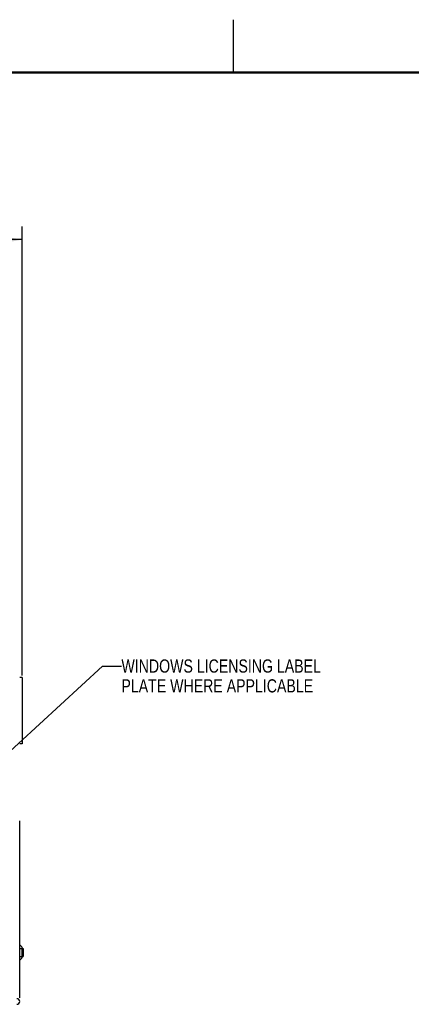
# Model space of a CAD drawing. Header units: inches. Extents: x 0 to 34, y 0 to 22.
# Tile 32 of 42: x 19.2 to 22.9, y 12.7 to 22. Entities that reach past the tile are written whole.
import ezdxf

# ---------------------------------------------------------------- set-up
doc = ezdxf.new("R2010")
doc.units = ezdxf.units.IN
doc.header["$LTSCALE"] = 1.87
doc.header["$MEASUREMENT"] = 0
doc.layers.get('0').update_dxf_attribs({"linetype": 'CONTINUOUS'})
for name, color, linetype in [('02___PRT_ALL_AXES', 7, 'CONTINUOUS'), ('3_ALL_AXES', 7, 'CONTINUOUS'), ('DETAIL', 7, 'CONTINUOUS'), ('DIMENSIONS', 7, 'CONTINUOUS')]:
    doc.layers.add(name, color=color, linetype=linetype)
doc.styles.get("Standard").update_dxf_attribs({"font": 'txt', "width": 0.8})
doc.dimstyles.new('DIMSTYLE_5', dxfattribs={"dimtxt": 0.125, "dimasz": 0.18, "dimexe": 0.125, "dimexo": 0.0625, "dimgap": 0.0625, "dimtad": 0, "dimtih": 1, "dimtoh": 1, "dimlfac": 2, "dimzin": 4, "dimdsep": 46, "dimtxsty": 'STANDARD', "dimblk": '_FILLED', "dimblk1": '_FILLED', "dimblk2": '_FILLED', "dimcen": 0.09, "dimazin": 1, "dimtp": 0.01, "dimtm": 0.01, "dimtfac": 1, "dimtofl": 0, "dimtmove": 0, "dimatfit": 3, "dimldrblk": '_FILLED', "dimfxl": 1, "dimtolj": 1, "dimtzin": 4, "dimarcsym": 0})
doc.dimstyles.get("Standard").update_dxf_attribs({"dimtxt": 0.125, "dimasz": 0.18, "dimexe": 0.125, "dimexo": 0.0625, "dimgap": 0.09, "dimtad": 0, "dimtih": 1, "dimtoh": 1, "dimzin": 4, "dimdsep": 46, "dimtxsty": 'STANDARD', "dimblk": '_FILLED', "dimblk1": '_FILLED', "dimblk2": '_FILLED', "dimcen": 0.09, "dimazin": 1, "dimtol": 1, "dimtp": 0.02, "dimtm": 0.02, "dimtfac": 1, "dimtofl": 0, "dimtmove": 0, "dimatfit": 3, "dimldrblk": '_FILLED', "dimfxl": 1, "dimtolj": 1, "dimtzin": 4, "dimarcsym": 0})

# ---------------------------------------------------------------- blocks, each defined once
blk = doc.blocks.new('_FILLED')
at = {"color": 0, "linetype": 'BYBLOCK'}
blk.add_solid([(0, 0), (-1, 0.174), (-1, -0.174)], dxfattribs=at)
blk = doc.blocks.new('*D24')
at = {"layer": 'DIMENSIONS', "color": 2, "linetype": 'CONTINUOUS'}
for p, q in [((15.0266, 15.9525), (15.0266, 20.0438)), ((19.2542, 15.7951), (19.2542, 20.0438)), ((15.0266, 19.9188), (16.7279, 19.9188)), ((19.2542, 19.9188), (17.5529, 19.9188))]:
    blk.add_line(p, q, dxfattribs=at)
at = {"layer": 'DIMENSIONS', "color": 2, "linetype": 'CONTINUOUS', "xscale": 0.18, "yscale": 0.18, "zscale": 0.18, "rotation": 180}
blk.add_blockref('_FILLED', (15.0266, 19.9188), dxfattribs=at)
at = {"layer": 'DIMENSIONS', "color": 2, "linetype": 'CONTINUOUS', "xscale": 0.18, "yscale": 0.18, "zscale": 0.18}
blk.add_blockref('_FILLED', (19.2542, 19.9188), dxfattribs=at)
at = {"layer": 'DIMENSIONS', "color": 2, "linetype": 'CONTINUOUS', "insert": (16.9904, 19.9813), "char_height": 0.125, "width": 0.7, "attachment_point": 2, "line_spacing_factor": 0.9}
blk.add_mtext('8.46\\P[214.8]', dxfattribs=at)

msp = doc.modelspace()

# ---------------------------------------------------------------- linework, layer by layer
at = {"color": 2, "linetype": 'CONTINUOUS'}
msp.add_line((21.25002, 22), (21.25002, 21.5), dxfattribs=at)
at = {"color": 3, "linetype": 'CONTINUOUS'}
msp.add_line((19.22966, 12.74482), (19.22966, 14.41932), dxfattribs=at)
at = {"color": 7, "linetype": 'CONTINUOUS'}
for p, q in [((19.25363, 13.21902), (19.25363, 13.21996)), ((19.25363, 13.13019), (19.25363, 13.13113))]:
    msp.add_line(p, q, dxfattribs=at)
at = {"color": 7, "linetype": 'CONTINUOUS', "const_width": 0.02}
msp.add_lwpolyline([(33.50002, 21.5), (0.50002, 21.5)], dxfattribs=at)
at = {"color": 7, "linetype": 'CONTINUOUS'}
for centre, radius, start, end in [((19.201, 13.19598), 0.05783, 24.494554, 60.271457), ((19.19885, 13.19483), 0.05989, 17.233492, 23.819452), ((19.19885, 13.15531), 0.05989, 336.180548, 342.766508), ((19.201, 13.15417), 0.05783, 299.728543, 335.505446)]:
    msp.add_arc(centre, radius, start, end, dxfattribs=at)
at = {"color": 3, "linetype": 'CONTINUOUS'}
msp.add_arc((19.20316, 12.71082), 0.0265, 270, 90, dxfattribs=at)
at = {"layer": '02___PRT_ALL_AXES', "color": 7, "linetype": 'CONTINUOUS'}
for p, q in [((19.25416, 15.77639), (19.22954, 15.77639)), ((19.25416, 15.77639), (19.25416, 15.15001)), ((19.25416, 15.15001), (19.22954, 15.15001))]:
    msp.add_line(p, q, dxfattribs=at)
at = {"layer": '3_ALL_AXES', "color": 7, "linetype": 'CONTINUOUS'}
for p, q in [((19.22966, 13.21257), (19.26216, 13.21257)), ((19.22966, 13.13757), (19.26216, 13.13757)), ((19.24859, 13.21257), (19.24859, 13.13757)), ((19.26216, 13.21257), (19.26216, 13.13757))]:
    msp.add_line(p, q, dxfattribs=at)

# ---------------------------------------------------------------- texts
at = {"layer": 'DETAIL', "color": 2, "linetype": 'CONTINUOUS', "insert": (20.19216, 15.94726), "char_height": 0.125, "width": 2.3, "attachment_point": 1, "line_spacing_factor": 0.9}
msp.add_mtext('WINDOWS LICENSING LABEL\\PPLATE WHERE APPLICABLE', dxfattribs=at)

# ---------------------------------------------------------------- dimensions: what is measured, and where the dimension line sits
at = {"layer": 'DIMENSIONS', "color": 2, "linetype": 'CONTINUOUS'}
dim = msp.add_linear_dim(base=(19.25416, 19.91882), p1=(15.02659, 15.89005), p2=(19.25416, 15.73264), text='<>\\P[]', dimstyle='DIMSTYLE_5', dxfattribs=at)
dim.commit()
dim.dimension.update_dxf_attribs({"geometry": '*D24', "text_midpoint": (17.14038, 19.82507), "dimtype": 160})

# ---------------------------------------------------------------- leaders
at = {"layer": 'DETAIL', "color": 2, "linetype": 'CONTINUOUS'}
msp.add_leader([(18.36552, 14.36704), (20.01216, 15.88476), (20.19216, 15.88476)], dimstyle='STANDARD', override={"dimtad": 0, "dimldrblk": 'DOT'}, dxfattribs=at)

doc.saveas('drawing.dxf')
